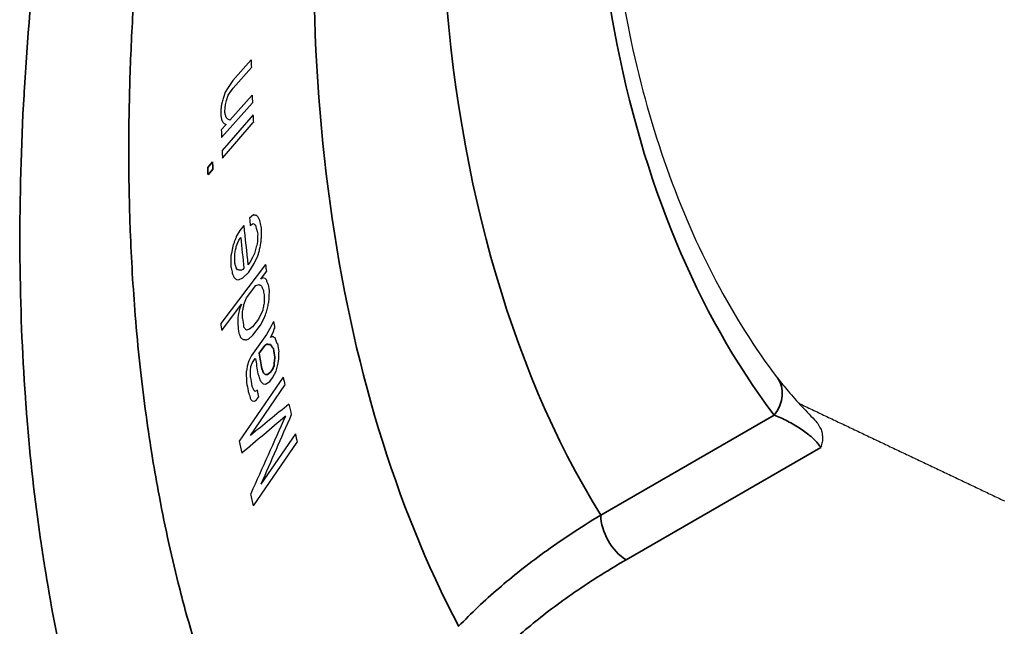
# Model space of a CAD drawing. Header units: millimetres. Extents: x 100 to 2070, y 30 to 1455.
# Tile 12 of 79: x 367 to 380, y 162 to 171. Entities that reach past the tile are written whole.
import ezdxf

# ---------------------------------------------------------------- set-up
doc = ezdxf.new("R2010")
doc.units = ezdxf.units.MM
doc.header["$LTSCALE"] = 5
doc.layers.add('_Sichtbarkanten', color=7, linetype='Continuous', lineweight=25)
doc.layers.add('Sichtbar schmal (ISO)', color=7, linetype='Continuous', lineweight=35)

msp = doc.modelspace()

# ---------------------------------------------------------------- linework, layer by layer
at = {"layer": '_Sichtbarkanten'}
for p, q in [((369.716, 170.133), (369.466, 169.852)), ((369.468, 169.747), (369.719, 170.029)), ((369.4, 169.757), (369.361, 169.691)), ((369.466, 169.852), (369.4, 169.757)), ((369.361, 169.691), (369.336, 169.62)), ((369.378, 169.581), (369.403, 169.652)), ((369.403, 169.652), (369.468, 169.747)), ((369.729, 169.652), (369.426, 169.312)), ((369.311, 169.074), (369.733, 169.548)), ((369.366, 169.524), (369.378, 169.581)), ((369.741, 169.383), (369.32, 168.895)), ((369.374, 169.253), (369.308, 169.179)), ((369.324, 168.792), (369.745, 169.28)), ((369.346, 169.265), (369.374, 169.253)), ((369.426, 169.312), (369.399, 169.324)), ((369.748, 168.018), (369.694, 167.972)), ((369.704, 167.873), (369.745, 167.902)), ((369.563, 167.807), (369.513, 167.721)), ((369.615, 167.873), (369.563, 167.807)), ((369.512, 167.585), (369.547, 167.675)), ((369.547, 167.675), (369.573, 167.708)), ((369.8, 167.657), (369.791, 167.6)), ((369.759, 167.491), (369.735, 167.438)), ((369.806, 167.461), (369.828, 167.533)), ((369.91, 167.342), (369.3, 166.536)), ((369.698, 167.368), (369.671, 167.335)), ((369.682, 167.236), (369.758, 167.355)), ((369.735, 167.438), (369.698, 167.368)), ((369.758, 167.355), (369.806, 167.461)), ((369.53, 167.27), (369.513, 167.294)), ((369.604, 167.273), (369.576, 167.26)), ((369.602, 167.157), (369.682, 167.236)), ((369.617, 167.289), (369.604, 167.273)), ((369.846, 167.142), (369.923, 167.245)), ((369.515, 167.137), (369.545, 167.131)), ((369.545, 167.131), (369.602, 167.157)), ((369.874, 167.157), (369.846, 167.142)), ((369.905, 167.152), (369.874, 167.157)), ((369.924, 167.13), (369.905, 167.152)), ((369.651, 166.884), (369.781, 167.056)), ((369.781, 167.056), (369.825, 167.069)), ((369.617, 166.794), (369.651, 166.884)), ((369.313, 166.438), (369.586, 166.799)), ((369.542, 166.672), (369.534, 166.616)), ((369.563, 166.745), (369.542, 166.672)), ((369.586, 166.799), (369.563, 166.745)), ((369.873, 166.718), (369.814, 166.593)), ((369.814, 166.593), (369.736, 166.49)), ((369.841, 166.513), (369.89, 166.601)), ((369.89, 166.601), (369.913, 166.655)), ((370.02, 166.564), (369.985, 166.492)), ((369.694, 166.458), (369.65, 166.446)), ((369.736, 166.49), (369.694, 166.458)), ((369.737, 166.375), (369.841, 166.513)), ((369.985, 166.492), (369.924, 166.384)), ((369.978, 166.343), (370.014, 166.415)), ((370.014, 166.415), (370.036, 166.47)), ((369.653, 166.311), (369.682, 166.326)), ((369.682, 166.326), (369.737, 166.375)), ((369.924, 166.384), (369.718, 166.099)), ((370.007, 166.359), (369.978, 166.343)), ((369.682, 166.027), (369.663, 165.953)), ((369.718, 166.099), (369.682, 166.027)), ((369.711, 165.95), (369.734, 166.004)), ((369.734, 166.004), (369.772, 166.058)), ((370.086, 165.996), (370.092, 166.052)), ((369.705, 165.894), (369.711, 165.95)), ((370.009, 165.795), (370.058, 165.886)), ((370.152, 165.803), (369.554, 164.931)), ((369.913, 165.709), (369.971, 165.742)), ((369.971, 165.742), (370.009, 165.795)), ((369.705, 165.006), (370.176, 165.693)), ((369.77, 165.607), (369.751, 165.627)), ((369.8, 165.624), (369.77, 165.607)), ((369.88, 165.711), (369.913, 165.709)), ((369.709, 165.499), (369.729, 165.479)), ((369.729, 165.479), (369.761, 165.476)), ((369.761, 165.476), (369.79, 165.493)), ((369.79, 165.493), (369.816, 165.528)), ((370.32, 165.028), (369.849, 164.342)), ((369.746, 164.045), (370.344, 164.917)), ((372.896, 162.743), (372.896, 162.743))]:
    msp.add_line(p, q, dxfattribs=at)
for centre, major_axis, ratio, start_param, end_param in [((417.945, 143.792), (27.9, -71.514), 0.550651, 4.132375, 4.133904), ((418.149, 140.087), (29.77, -72.959), 0.524185, 4.094234, 4.095762), ((418.531, 141.254), (-29.133, 73.738), 0.538854, 0.97771, 0.978905), ((417.681, 141.654), (30.019, -71.082), 0.52768, 4.102509, 4.104044), ((419.071, 138.837), (-30.589, 74.933), 0.52461, 0.95273, 0.954217), ((418.392, 140.513), (-30.683, 72.87), 0.527396, 0.962227, 0.963724), ((418.41, 141.468), (-34.263, 68.608), 0.51405, 0.935997, 0.93751), ((445.755, 123.615), (-62.271, 87.788), 0.508057, 0.730745, 0.737278), ((445.953, 123.404), (62.476, -88.077), 0.508055, 3.873557, 3.878622), ((418.391, 140.913), (36.427, -66.7), 0.496648, 4.055122, 4.056645), ((417.787, 139.279), (36.518, -66.951), 0.479638, 4.043275, 4.045119), ((417.869, 139.243), (-36.575, 67.144), 0.480676, 0.903539, 0.904763), ((419.592, 139.058), (-37.795, 69.283), 0.495944, 0.913712, 0.915178), ((418.502, 138.2), (37.327, -68.452), 0.479643, 4.043448, 4.045252), ((418.423, 140.11), (38.538, -65.169), 0.477679, 4.035751, 4.037273), ((418.732, 137.944), (-37.57, 68.802), 0.479755, 0.901116, 0.90291), ((418.049, 138.175), (38.816, -65.654), 0.459365, 4.02164, 4.023482), ((446.222, 121.766), (66.826, -84.937), 0.46505, 3.849858, 3.852509), ((418.853, 137.16), (-39.713, 67.267), 0.461464, 0.882621, 0.884415), ((418.739, 137.327), (39.578, -67.044), 0.461456, 4.024246, 4.026046), ((419.382, 139.631), (41.54, -63.595), 0.462394, 4.01413, 4.015937), ((376.501, 165.49), (0.399, 0.302), 0.793267, 6.283138, 6.283196), ((419.732, 135.22), (40.961, -68.234), 0.449358, 4.004183, 4.005676), ((1284.897, -164.21), (-1044.786, 115.807), 0.493688, 5.830738, 5.831775), ((418.076, 137.747), (40.948, -63.595), 0.439185, 4.004514, 4.006972), ((1377.985, -191.811), (1151.37, -111.095), 0.50556, 2.683462, 2.684525), ((1346.194, -45.077), (-912.741, -710.56), 0.795023, 5.299671, 5.300734), ((1254.666, -24.661), (810.319, 669.609), 0.798301, 2.133469, 2.134506), ((420.424, 137.608), (-42.969, 66.001), 0.459727, 0.872189, 0.874806), ((420.729, 133.575), (44.122, -66.499), 0.419413, 3.967854, 3.96966), ((421.583, 132.071), (-45.276, 68.608), 0.421442, 0.831276, 0.833894)]:
    msp.add_ellipse(centre, major_axis=major_axis, ratio=ratio, start_param=start_param, end_param=end_param, dxfattribs=at)
for points, knots in [([(374.717, 177.518), (374.674, 177.177), (374.637, 176.839), (374.473, 175.02), (374.474, 173.602), (374.739, 170.963), (375.003, 169.744), (375.777, 167.564), (376.285, 166.603), (376.9, 165.791)], [6.1245966, 6.1245966, 6.1245966, 6.1245966, 6.173927, 6.173927, 6.3924436, 6.3924436, 6.6109603, 6.6109603, 6.8294769, 6.8294769, 6.8294769, 6.8294769]), ([(376.9, 165.791), (376.933, 165.748), (376.976, 165.694), (377.08, 165.572), (377.143, 165.501), (377.272, 165.361), (377.339, 165.29), (377.407, 165.22)], [0, 0, 0, 0, 0.0617281, 0.0617281, 0.1269131, 0.1269131, 0.1854011, 0.1854011, 0.1854011, 0.1854011]), ([(377.407, 165.22), (377.428, 165.198), (377.446, 165.175), (377.462, 165.151), (377.468, 165.141), (377.475, 165.13), (377.48, 165.118), (377.491, 165.098), (377.499, 165.076), (377.505, 165.055), (377.508, 165.042), (377.51, 165.03), (377.512, 165.018), (377.515, 164.995), (377.516, 164.973), (377.514, 164.95), (377.514, 164.946), (377.514, 164.941), (377.513, 164.936), (377.511, 164.912), (377.505, 164.888), (377.498, 164.864), (377.496, 164.857), (377.494, 164.851), (377.492, 164.844)], [0.0538786, 0.0538786, 0.0538786, 0.0538786, 0.25, 0.25, 0.25, 0.3381276, 0.3381276, 0.3381276, 0.5, 0.5, 0.5, 0.5900357, 0.5900357, 0.5900357, 0.75, 0.75, 0.75, 0.7841736, 0.7841736, 0.7841736, 0.9546706, 0.9546706, 0.9546706, 1, 1, 1, 1])]:
    msp.add_open_spline(points, degree=3, knots=knots, dxfattribs=at)
for points in [[(369.311, 169.528), (369.31, 169.519), (369.308, 169.502), (369.304, 169.476), (369.301, 169.459), (369.3, 169.45)], [(369.336, 169.62), (369.333, 169.61), (369.328, 169.589), (369.32, 169.559), (369.314, 169.538), (369.311, 169.528)], [(369.355, 169.426), (369.356, 169.437), (369.359, 169.459), (369.362, 169.492), (369.365, 169.513), (369.366, 169.524)], [(369.302, 169.367), (369.304, 169.359), (369.307, 169.344), (369.313, 169.321), (369.316, 169.306), (369.318, 169.298)], [(369.371, 169.357), (369.369, 169.365), (369.365, 169.38), (369.36, 169.403), (369.357, 169.418), (369.355, 169.426)], [(369.399, 169.324), (369.396, 169.328), (369.389, 169.335), (369.38, 169.346), (369.374, 169.353), (369.371, 169.357)], [(369.318, 169.298), (369.321, 169.294), (369.327, 169.287), (369.337, 169.276), (369.343, 169.268), (369.346, 169.265)], [(369.793, 168.008), (369.788, 168.009), (369.778, 168.011), (369.763, 168.015), (369.753, 168.017), (369.748, 168.018)], [(369.745, 167.902), (369.749, 167.899), (369.756, 167.893), (369.767, 167.884), (369.774, 167.879), (369.777, 167.876)], [(369.777, 167.876), (369.78, 167.862), (369.786, 167.835), (369.796, 167.794), (369.802, 167.766), (369.805, 167.753)], [(369.827, 167.961), (369.824, 167.967), (369.816, 167.977), (369.805, 167.993), (369.797, 168.003), (369.793, 168.008)], [(369.855, 167.839), (369.852, 167.852), (369.846, 167.88), (369.837, 167.921), (369.831, 167.948), (369.827, 167.961)], [(369.805, 167.753), (369.804, 167.742), (369.803, 167.721), (369.802, 167.689), (369.801, 167.667), (369.8, 167.657)], [(369.855, 167.703), (369.855, 167.718), (369.855, 167.748), (369.855, 167.793), (369.855, 167.823), (369.855, 167.839)], [(369.513, 167.721), (369.508, 167.707), (369.497, 167.679), (369.482, 167.638), (369.472, 167.61), (369.467, 167.596)], [(369.828, 167.533), (369.83, 167.544), (369.835, 167.564), (369.841, 167.595), (369.846, 167.616), (369.848, 167.626)], [(369.848, 167.626), (369.849, 167.635), (369.85, 167.652), (369.852, 167.677), (369.854, 167.694), (369.855, 167.703)], [(369.467, 167.596), (369.463, 167.579), (369.457, 167.546), (369.447, 167.496), (369.441, 167.463), (369.438, 167.447)], [(369.491, 167.357), (369.491, 167.372), (369.492, 167.402), (369.492, 167.447), (369.492, 167.478), (369.492, 167.493)], [(369.492, 167.493), (369.494, 167.503), (369.499, 167.524), (369.505, 167.554), (369.51, 167.575), (369.512, 167.585)], [(369.791, 167.6), (369.788, 167.588), (369.78, 167.564), (369.769, 167.527), (369.762, 167.503), (369.759, 167.491)], [(369.438, 167.447), (369.438, 167.431), (369.437, 167.401), (369.437, 167.356), (369.437, 167.326), (369.437, 167.311)], [(369.513, 167.294), (369.51, 167.301), (369.506, 167.315), (369.499, 167.336), (369.494, 167.35), (369.491, 167.357)], [(369.437, 167.311), (369.44, 167.299), (369.446, 167.276), (369.454, 167.242), (369.46, 167.219), (369.463, 167.208)], [(369.463, 167.208), (369.465, 167.203), (369.469, 167.193), (369.476, 167.179), (369.48, 167.169), (369.482, 167.164)], [(369.576, 167.26), (369.571, 167.261), (369.56, 167.263), (369.545, 167.267), (369.535, 167.269), (369.53, 167.27)], [(369.482, 167.164), (369.486, 167.161), (369.493, 167.155), (369.504, 167.146), (369.511, 167.14), (369.515, 167.137)], [(369.947, 167.07), (369.945, 167.076), (369.939, 167.09), (369.932, 167.11), (369.926, 167.124), (369.924, 167.13)], [(369.825, 167.069), (369.829, 167.066), (369.836, 167.061), (369.847, 167.053), (369.855, 167.047), (369.859, 167.045)], [(369.859, 167.045), (369.861, 167.038), (369.867, 167.024), (369.875, 167.004), (369.88, 166.991), (369.882, 166.984)], [(369.961, 166.858), (369.962, 166.868), (369.962, 166.889), (369.963, 166.921), (369.963, 166.942), (369.964, 166.953)], [(369.891, 166.811), (369.889, 166.8), (369.885, 166.78), (369.879, 166.749), (369.875, 166.728), (369.873, 166.718)], [(369.893, 166.906), (369.893, 166.895), (369.892, 166.874), (369.892, 166.842), (369.891, 166.821), (369.891, 166.811)], [(369.944, 166.765), (369.946, 166.775), (369.95, 166.796), (369.955, 166.827), (369.959, 166.847), (369.961, 166.858)], [(369.597, 166.606), (369.597, 166.617), (369.598, 166.638), (369.598, 166.67), (369.599, 166.691), (369.599, 166.701)], [(369.599, 166.701), (369.601, 166.712), (369.605, 166.732), (369.611, 166.763), (369.615, 166.784), (369.617, 166.794)], [(369.913, 166.655), (369.916, 166.667), (369.923, 166.691), (369.933, 166.728), (369.94, 166.752), (369.944, 166.765)], [(369.534, 166.616), (369.534, 166.605), (369.533, 166.584), (369.533, 166.552), (369.532, 166.531), (369.532, 166.52)], [(369.548, 166.404), (369.551, 166.397), (369.556, 166.383), (369.564, 166.363), (369.569, 166.35), (369.572, 166.343)], [(369.65, 166.446), (369.646, 166.451), (369.638, 166.46), (369.625, 166.475), (369.617, 166.485), (369.613, 166.489)], [(369.572, 166.343), (369.576, 166.34), (369.583, 166.335), (369.595, 166.327), (369.602, 166.321), (369.606, 166.319)], [(369.606, 166.319), (369.611, 166.318), (369.622, 166.316), (369.638, 166.314), (369.648, 166.312), (369.653, 166.311)], [(370.043, 166.338), (370.039, 166.34), (370.031, 166.345), (370.019, 166.352), (370.011, 166.357), (370.007, 166.359)], [(370.072, 166.26), (370.069, 166.269), (370.063, 166.286), (370.053, 166.312), (370.046, 166.329), (370.043, 166.338)], [(370.092, 166.052), (370.092, 166.063), (370.092, 166.084), (370.092, 166.115), (370.092, 166.136), (370.092, 166.146)], [(370.058, 165.886), (370.061, 165.898), (370.067, 165.923), (370.077, 165.96), (370.083, 165.984), (370.086, 165.996)], [(369.663, 165.953), (369.661, 165.943), (369.657, 165.922), (369.652, 165.891), (369.649, 165.871), (369.647, 165.861)], [(369.647, 165.861), (369.648, 165.846), (369.649, 165.817), (369.651, 165.773), (369.653, 165.743), (369.653, 165.729)], [(369.705, 165.8), (369.705, 165.81), (369.705, 165.831), (369.705, 165.863), (369.705, 165.883), (369.705, 165.894)], [(369.808, 165.848), (369.812, 165.838), (369.819, 165.816), (369.83, 165.784), (369.837, 165.763), (369.841, 165.752)], [(369.841, 165.752), (369.845, 165.748), (369.854, 165.739), (369.867, 165.725), (369.876, 165.716), (369.88, 165.711)], [(369.673, 165.615), (369.677, 165.602), (369.685, 165.576), (369.697, 165.538), (369.705, 165.512), (369.709, 165.499)], [(369.751, 165.627), (369.748, 165.634), (369.742, 165.647), (369.733, 165.666), (369.728, 165.679), (369.725, 165.686)]]:
    msp.add_open_spline(points, degree=3, dxfattribs=at)
msp.add_rational_spline([(377.195, 165.445), (378.61, 164.773), (379.997, 164.115)], [1.00018151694, 1.00023888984, 1.00023596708], degree=2, dxfattribs=at)
at = {"layer": 'Sichtbar schmal (ISO)'}
for p, q in [((369.188, 168.743), (369.122, 168.667)), ((369.127, 168.564), (369.193, 168.64)), ((369.824, 166.129), (369.901, 166.236)), ((369.901, 166.236), (369.93, 166.252)), ((369.905, 165.841), (369.886, 165.861)), ((369.98, 165.873), (369.938, 165.839)), ((370.006, 165.909), (369.98, 165.873)), ((370.028, 165.963), (370.006, 165.909)), ((369.938, 165.839), (369.905, 165.841)), ((374.487, 163.919), (376.855, 165.286)), ((374.834, 163.31), (377.492, 164.844))]:
    msp.add_line(p, q, dxfattribs=at)
for centre, major_axis, ratio, start_param, end_param in [((391.5, 184.023), (-12.12, -20.992), 0.57735, 5.336214, 6.044079), ((391.796, 183.852), (-15.01, -25.999), 0.57735, 5.353437, 5.93313), ((391.5, 184.023), (-13.578, -23.518), 0.57735, 5.553767, 5.979979), ((418.701, 140.106), (30.97, -73.495), 0.52747, 4.103491, 4.104975), ((418.864, 139.898), (-31.121, 73.814), 0.527521, 0.961668, 0.963146), ((446.022, 121.982), (-66.606, 84.657), 0.46505, 0.708259, 0.710918), ((418.053, 138.072), (-38.845, 65.797), 0.45928, 0.880881, 0.882719), ((376.501, 165.49), (0.399, 0.302), 0.793267, 5.03558, 6.283128), ((374.841, 163.714), (-0.25, 0.433), 0.57735, 0.785398, 2.338741)]:
    msp.add_ellipse(centre, major_axis=major_axis, ratio=ratio, start_param=start_param, end_param=end_param, dxfattribs=at)
for points, knots in [([(369.907, 159.705), (369.886, 159.747), (369.866, 159.79), (369.845, 159.833), (369.649, 160.24), (369.469, 160.665), (369.304, 161.106), (369.275, 161.185), (369.246, 161.264), (369.217, 161.344), (369.07, 161.757), (368.937, 162.183), (368.817, 162.623), (368.784, 162.744), (368.752, 162.867), (368.721, 162.99), (368.618, 163.4), (368.527, 163.821), (368.447, 164.252), (368.416, 164.421), (368.386, 164.591), (368.359, 164.762), (368.295, 165.161), (368.24, 165.568), (368.196, 165.983), (368.172, 166.202), (368.152, 166.423), (368.134, 166.646), (368.103, 167.027), (368.08, 167.414), (368.065, 167.806), (368.055, 168.078), (368.049, 168.354), (368.046, 168.632), (368.043, 168.988), (368.046, 169.348), (368.056, 169.711), (368.065, 170.04), (368.078, 170.372), (368.098, 170.706), (368.116, 171.03), (368.139, 171.356), (368.168, 171.685), (368.201, 172.071), (368.241, 172.461), (368.287, 172.855), (368.321, 173.143), (368.359, 173.434), (368.401, 173.728), (368.409, 173.78), (368.416, 173.832), (368.424, 173.884)], [0, 0, 0, 0, 0.008623, 0.008623, 0.008623, 0.0909091, 0.0909091, 0.0909091, 0.1056293, 0.1056293, 0.1056293, 0.1818182, 0.1818182, 0.1818182, 0.2028742, 0.2028742, 0.2028742, 0.2727273, 0.2727273, 0.2727273, 0.300046, 0.300046, 0.300046, 0.3636364, 0.3636364, 0.3636364, 0.3972359, 0.3972359, 0.3972359, 0.4545455, 0.4545455, 0.4545455, 0.4943909, 0.4943909, 0.4943909, 0.5454545, 0.5454545, 0.5454545, 0.5916497, 0.5916497, 0.5916497, 0.6363636, 0.6363636, 0.6363636, 0.6889002, 0.6889002, 0.6889002, 0.7272727, 0.7272727, 0.7272727, 0.7340178, 0.7340178, 0.7340178, 0.7340178]), ([(368.243, 158.43), (368.091, 158.783), (367.95, 159.146), (367.818, 159.519), (367.76, 159.686), (367.703, 159.854), (367.648, 160.025), (367.515, 160.44), (367.394, 160.867), (367.285, 161.306), (367.248, 161.452), (367.213, 161.599), (367.18, 161.747), (367.071, 162.228), (366.976, 162.721), (366.896, 163.226), (366.877, 163.345), (366.858, 163.465), (366.841, 163.586), (366.762, 164.133), (366.699, 164.694), (366.653, 165.267), (366.646, 165.354), (366.64, 165.442), (366.634, 165.53), (366.59, 166.145), (366.565, 166.773), (366.56, 167.415), (366.559, 167.466), (366.559, 167.517), (366.559, 167.568), (366.556, 168.252), (366.575, 168.95), (366.615, 169.658), (366.615, 169.669), (366.616, 169.68), (366.617, 169.691), (366.658, 170.411), (366.722, 171.141), (366.807, 171.884), (366.811, 171.916), (366.815, 171.949), (366.819, 171.981), (366.86, 172.33), (366.906, 172.681), (366.957, 173.037)], [0, 0, 0, 0, 0.06915, 0.06915, 0.06915, 0.1, 0.1, 0.1, 0.1750495, 0.1750495, 0.1750495, 0.2, 0.2, 0.2, 0.2808979, 0.2808979, 0.2808979, 0.3, 0.3, 0.3, 0.3867525, 0.3867525, 0.3867525, 0.4, 0.4, 0.4, 0.4926077, 0.4926077, 0.4926077, 0.5, 0.5, 0.5, 0.5984773, 0.5984773, 0.5984773, 0.6, 0.6, 0.6, 0.7, 0.7, 0.7, 0.7043454, 0.7043454, 0.7043454, 0.7511478, 0.7511478, 0.7511478, 0.7511478]), ([(377.492, 164.844), (377.482, 164.86), (377.47, 164.876), (377.457, 164.892), (377.443, 164.908), (377.428, 164.924), (377.412, 164.941), (377.396, 164.957), (377.378, 164.974), (377.358, 164.991), (377.338, 165.008), (377.316, 165.026), (377.292, 165.044), (377.268, 165.062), (377.242, 165.08), (377.215, 165.099), (377.188, 165.117), (377.159, 165.135), (377.129, 165.153), (377.099, 165.17), (377.069, 165.187), (377.038, 165.203), (377.007, 165.219), (376.976, 165.234), (376.945, 165.248), (376.914, 165.262), (376.884, 165.275), (376.855, 165.286)], [0, 0, 0, 0, 0.111111, 0.111111, 0.111111, 0.222222, 0.222222, 0.222222, 0.333333, 0.333333, 0.333333, 0.444444, 0.444444, 0.444444, 0.555556, 0.555556, 0.555556, 0.666667, 0.666667, 0.666667, 0.777778, 0.777778, 0.777778, 0.888889, 0.888889, 0.888889, 1, 1, 1, 1]), ([(372.548, 162.402), (372.718, 162.58), (372.903, 162.755), (373.095, 162.92), (373.286, 163.086), (373.484, 163.242), (373.712, 163.408), (373.94, 163.573), (374.201, 163.746), (374.487, 163.919)], [0, 0, 0, 0, 0.333333, 0.333333, 0.333333, 0.666667, 0.666667, 0.666667, 1, 1, 1, 1]), ([(372.973, 161.904), (373.136, 162.07), (373.313, 162.232), (373.497, 162.386), (373.681, 162.54), (373.871, 162.685), (374.09, 162.838), (374.309, 162.991), (374.559, 163.151), (374.834, 163.31)], [0, 0, 0, 0, 0.333333, 0.333333, 0.333333, 0.666667, 0.666667, 0.666667, 1, 1, 1, 1])]:
    msp.add_open_spline(points, degree=3, knots=knots, dxfattribs=at)
for points in [[(369.93, 166.252), (369.936, 166.252), (369.946, 166.251), (369.962, 166.25), (369.973, 166.249), (369.979, 166.249)], [(369.979, 166.249), (369.983, 166.242), (369.993, 166.229), (370.007, 166.209), (370.016, 166.196), (370.021, 166.189)], [(370.041, 166.075), (370.039, 166.063), (370.036, 166.038), (370.032, 166.001), (370.029, 165.976), (370.028, 165.963)], [(369.886, 165.861), (369.883, 165.868), (369.877, 165.881), (369.869, 165.9), (369.863, 165.913), (369.86, 165.92)]]:
    msp.add_open_spline(points, degree=3, dxfattribs=at)

doc.saveas('drawing.dxf')
